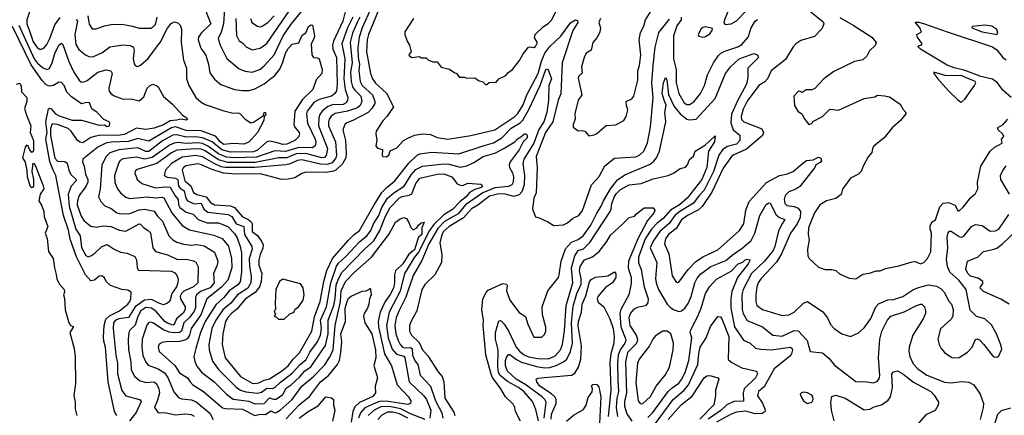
# Model space of a CAD drawing. Extents: x 1678759 to 1859541, y 384609 to 522867.
# Tile 72 of 256: x 1743574 to 1750910, y 428557 to 431506. Entities that reach past the tile are written whole.
import ezdxf

# ---------------------------------------------------------------- set-up
doc = ezdxf.new("R2010")
doc.units = 0

msp = doc.modelspace()

# ---------------------------------------------------------------- linework, layer by layer
at = {"layer": '0CON20XD'}
for points in [[(1743724.8, 431795), (1743627.2, 431505), (1743628, 431475), (1743650.2, 431415), (1743675, 431341.8), (1743705, 431299.6), (1743725, 431285.5), (1743736.7, 431285), (1743755, 431294.4), (1743775, 431321.5), (1743798.3, 431365), (1743835, 431468.2), (1743875, 431521.1)], [(1744946.3, 431606.3), (1744997.6, 431475), (1744925.9, 431405), (1744906.8, 431375), (1744903.8, 431355), (1744922.7, 431292.8), (1744961.1, 431241.1), (1744982, 431175), (1744990.8, 431110.8), (1745025, 431061.9), (1745073.9, 431023.9), (1745175, 430984.6), (1745235, 430977.5), (1745285, 430977.7), (1745325, 430991.6), (1745395, 431026.5), (1745445, 431066.4), (1745471.6, 431088.4), (1745512.1, 431137.9), (1745535, 431188.6), (1745553.4, 431255), (1745575, 431291.9), (1745605, 431324.2), (1745655, 431332.5), (1745679.6, 431390.4), (1745705, 431406.8), (1745724.7, 431455), (1745745, 431467.2), (1745755, 431463.8), (1745770, 431385), (1745766.5, 431363.5), (1745744.6, 431325), (1745750, 431245), (1745764.2, 431224.2), (1745791.2, 431221.2), (1745805, 431213.3), (1745828.6, 431135), (1745824.2, 431105), (1745783, 431057), (1745757.5, 430985), (1745680.3, 430909.7), (1745623.8, 430825), (1745616.7, 430725), (1745625, 430704.4), (1745656.2, 430665), (1745659.6, 430655), (1745652.7, 430635), (1745624.5, 430605), (1745565, 430577), (1745535, 430575.5), (1745485, 430590.7), (1745435, 430599.5), (1745415, 430595.3), (1745346.2, 430533.8), (1745315, 430520.1), (1745145, 430517.9), (1745081.1, 430535), (1745008.7, 430595), (1744935, 430625.1), (1744885, 430632.2), (1744815, 430629.2), (1744745, 430646.4), (1744715, 430645.5), (1744638.1, 430601.9), (1744535, 430523), (1744513.5, 430523.5), (1744455, 430551), (1744313.6, 430536.4), (1744245, 430513.2), (1744217.6, 430485), (1744185.6, 430424.4), (1744173.5, 430243.5), (1744162.3, 430185), (1744179.3, 430149.3), (1744208, 430118), (1744255, 430099.3), (1744297.2, 430067.2), (1744325, 430057.5), (1744395, 430060.3), (1744465, 430089), (1744505, 430092.6), (1744575, 430079.3), (1744601.7, 430041.7), (1744638.7, 430005), (1744684.6, 429895), (1744715, 429864.6), (1744745, 429847.8), (1744795, 429832.7), (1744855, 429824.2), (1744895, 429829.2), (1744949.7, 429819.7), (1745025, 429773.3), (1745049.1, 429705), (1745044.7, 429675), (1745017.1, 429615), (1745023.5, 429545), (1744992.4, 429507.6), (1744921.2, 429478.8), (1744891.4, 429455), (1744882.9, 429435), (1744883.3, 429356.7), (1744875, 429333.1), (1744842, 429288), (1744797.9, 429245), (1744780.2, 429185), (1744765.8, 429174.2), (1744725, 429170.3), (1744687.1, 429177.1), (1744644.7, 429194.7), (1744565, 429246), (1744545, 429250.4), (1744534.3, 429245.7), (1744521.6, 429228.4), (1744486.8, 429125), (1744483.4, 429065), (1744492.2, 429002.2), (1744513.5, 428953.5), (1744531.7, 428931.7), (1744605, 428903.3), (1744652.4, 428872.4), (1744677.7, 428837.7), (1744721.5, 428731.5), (1744758.3, 428688.3), (1744779.5, 428679.5), (1744855, 428672.2), (1744888.1, 428658.1), (1744991.8, 428571.8), (1745016.3, 428526.3)], [(1746215.2, 431645), (1746126.1, 431445), (1746102.5, 431375), (1746092.5, 431295), (1746096.6, 431225), (1746107.1, 431175), (1746100.4, 431125), (1746110.2, 431045), (1746125.8, 431015), (1746202.6, 430945), (1746221.2, 430895), (1746220.2, 430879.8), (1746198.9, 430845), (1746170.3, 430815), (1746055, 430753.5), (1746011.9, 430738.1), (1745996, 430724), (1745980.9, 430685), (1746002.7, 430605), (1746007.3, 430505), (1746003.3, 430475), (1745979.1, 430430.9), (1745933.2, 430386.8), (1745915, 430377.7), (1745855, 430367.4), (1745705, 430369.4), (1745675, 430360), (1745625, 430328), (1745575, 430316.8), (1745525, 430314.7), (1745367.1, 430357.1), (1745185, 430354.5), (1745091.6, 430361.6), (1745000.4, 430390.4), (1744928.5, 430425), (1744899.9, 430430.1), (1744815, 430416.5), (1744795, 430404.7), (1744784.3, 430385), (1744805, 430304.6), (1744848.5, 430268.4), (1744867.9, 430217.9), (1744895, 430201.7), (1744964.6, 430184.6), (1744995, 430142.9), (1745025, 430125.2), (1745145, 430117.4), (1745175.1, 430105.1), (1745232.9, 430035), (1745275, 430017.9), (1745299.7, 429999.7), (1745306.2, 429985), (1745305, 429926.7), (1745345, 429897.7), (1745379.2, 429849.2), (1745387.4, 429827.4), (1745386.8, 429803.2), (1745365, 429755.7), (1745354.7, 429715), (1745355.3, 429675), (1745378.9, 429615), (1745372.1, 429555), (1745360, 429515), (1745328.3, 429471.7), (1745257.5, 429425), (1745192, 429348), (1745155, 429317.1), (1745125, 429286.7), (1745106.6, 429255), (1745087, 429165), (1745082.6, 429085), (1745106.2, 428985), (1745219.3, 428845), (1745305, 428797.4), (1745325, 428794), (1745355, 428799.8), (1745395, 428819), (1745435, 428829.6), (1745525, 428885.9), (1745574.1, 428925), (1745611.3, 428975), (1745658.7, 429021.3), (1745750.5, 429185), (1745769.4, 429290.6), (1745813, 429405), (1745838.9, 429555), (1745861.6, 429635), (1745903.6, 429726.4), (1746020.7, 429859.3), (1746065.5, 429904.5), (1746105, 429933.3), (1746214.1, 430125.9), (1746273.5, 430216.5), (1746311.8, 430258.2), (1746370.3, 430305), (1746472.5, 430437.5), (1746535, 430495.4), (1746555, 430506.5), (1746645, 430518.1), (1746845, 430505.3), (1747035, 430569.1), (1747105, 430586.9), (1747165.6, 430624.4), (1747235, 430696.3), (1747301.9, 430738.1), (1747322.5, 430757.5), (1747365, 430831.8), (1747450.8, 431015), (1747494.8, 431135), (1747508.5, 431138.5), (1747535.8, 431065), (1747516.4, 431015), (1747513.1, 430905), (1747501.7, 430815), (1747480.5, 430745), (1747442, 430688), (1747403.9, 430585), (1747329.3, 430465), (1747323.4, 430435), (1747334.4, 430345), (1747333.2, 430275), (1747315, 430223.6), (1747295, 430200), (1747255, 430186.7), (1747191.4, 430205), (1747145, 430208.5), (1747075, 430190.1), (1746987.6, 430122.4), (1746940.8, 430095), (1746882, 430027.9), (1746775, 429964.8), (1746730.2, 429925), (1746716.1, 429895), (1746703.5, 429843.5), (1746720.4, 429755), (1746716.9, 429695), (1746666.2, 429603.8), (1746595, 429534.4), (1746570, 429495), (1746532.3, 429335), (1746490.5, 429259.5), (1746478.5, 429225), (1746478.1, 429185), (1746494.3, 429155), (1746550.6, 429100.6), (1746574.6, 429045), (1746615, 429000), (1746691.3, 428881.3), (1746721.3, 428845), (1746735.3, 428805), (1746741.2, 428685), (1746809.2, 428579.2), (1746816.4, 428555)], [(1745184, 431515), (1745188.3, 431388.3), (1745209.2, 431349.2), (1745235, 431333.1), (1745262.3, 431302.3), (1745305, 431282.1), (1745365, 431293.1), (1745415, 431329.2), (1745610.6, 431615)], [(1748869.2, 431615), (1748826.1, 431503.9), (1748821.2, 431481.2), (1748830, 431470), (1748875, 431476), (1748915, 431498), (1748988, 431572)], [(1744080.8, 431535), (1744092.1, 431472.1), (1744115, 431438.1), (1744145, 431437.5), (1744205, 431460), (1744255, 431469.2), (1744335, 431472), (1744415, 431458.6), (1744465, 431443.3), (1744556.3, 431443.7), (1744585, 431471.1), (1744598.3, 431525)], [(1746055.2, 431525.2), (1746016.9, 431445), (1745974.8, 431325), (1745996.8, 431215), (1745988.7, 431065), (1746000.3, 430985), (1746019.2, 430925), (1746017.6, 430902.4), (1746005.4, 430885), (1745985.4, 430874.6), (1745905, 430870.4), (1745870.3, 430859.7), (1745826.9, 430825), (1745809.8, 430800.2), (1745802, 430775), (1745800.9, 430715), (1745868, 430545), (1745857.4, 430492.6), (1745845, 430478.4), (1745825, 430476.2), (1745705, 430508.1), (1745633.8, 430506.2), (1745565, 430475.8), (1745505, 430474.9), (1745329.3, 430440.7), (1745125, 430441.4), (1745055, 430460.5), (1744955, 430527.5), (1744925, 430539.4), (1744885, 430542.8), (1744745, 430533.2), (1744706.3, 430513.7), (1744596.4, 430433.6), (1744450.2, 430389.8), (1744433.7, 430376.3), (1744431.4, 430365), (1744448.5, 430315), (1744485, 430284.6), (1744585, 430253.3), (1744655, 430260.2), (1744695, 430256.2), (1744732.1, 430192.1), (1744754.3, 430165), (1744757.8, 430125), (1744768.1, 430105), (1744815, 430071.7), (1744866.5, 430056.5), (1744905, 430017.4), (1744971.9, 429991.9), (1745055, 429992.7), (1745125, 429964.3), (1745175, 429911.3), (1745195, 429878.5), (1745217.2, 429815), (1745226.7, 429766.7), (1745227.1, 429625), (1745217.6, 429552.4), (1745200.5, 429529.5), (1745134.2, 429485.8), (1745095, 429435.3), (1745035, 429380), (1744954.8, 429255), (1744920.6, 429175), (1744885.3, 429055), (1744871.5, 428995), (1744878.7, 428958.7), (1744894.2, 428924.2), (1744928.7, 428878.7), (1745023.9, 428805), (1745115.3, 428715), (1745165, 428678.1), (1745281.9, 428661.9), (1745325, 428642.6), (1745395, 428645.3), (1745435, 428687.5), (1745465, 428676.1), (1745485, 428678.1), (1745535, 428712.9), (1745560.4, 428759.6), (1745597.1, 428782.9), (1745659.5, 428840.5), (1745695, 428886.1), (1745743, 428917), (1745851.7, 429078.3), (1745873.1, 429165), (1745871.6, 429265), (1745913.8, 429375), (1745923.5, 429426.5), (1745932.8, 429527.2), (1745949.3, 429575), (1745975, 429621.2), (1746142.7, 429795), (1746212.9, 429857.1), (1746256.9, 429935), (1746298.4, 430041.6), (1746335, 430106.6), (1746405, 430177.1), (1746425, 430187.2), (1746475, 430197.4), (1746495, 430208.7), (1746524.4, 430285), (1746555, 430324.7), (1746683.8, 430355), (1746735, 430355.8), (1746793.1, 430335), (1746833.1, 430283.1), (1746855, 430271.5), (1746875, 430269.1), (1746912.6, 430287.4), (1747009.5, 430280.5), (1747018.4, 430275), (1747020.7, 430265), (1747012.2, 430255), (1746965, 430240.3), (1746925, 430217.6), (1746900, 430185), (1746855, 430150.8), (1746799.4, 430090.6), (1746735, 430051.2), (1746660.1, 429979.9), (1746628.6, 429935), (1746546.4, 429773.6), (1746514.9, 429735), (1746441.2, 429615), (1746408.5, 429481.5), (1746325.9, 429325), (1746307.5, 429225), (1746318.7, 429135), (1746350.2, 429050.2), (1746381.8, 429011.8), (1746435, 428997.5), (1746442.5, 428985), (1746475.7, 428805.7), (1746585, 428703.1), (1746605, 428675.3), (1746637.3, 428595), (1746629.7, 428535)], [(1746107.2, 431525), (1746087.6, 431485), (1746053.8, 431405), (1746036, 431335), (1746052.3, 431185), (1746039.2, 431115), (1746044.8, 431045.2), (1746054.5, 431005), (1746070.1, 430980.1), (1746114.8, 430935), (1746124.1, 430895), (1746111.8, 430865), (1746090.5, 430849.5), (1746017.3, 430822.7), (1745925, 430806.5), (1745895, 430786.8), (1745880.2, 430765), (1745873.8, 430745), (1745874.9, 430714.9), (1745927.9, 430595), (1745934.5, 430495), (1745929.8, 430475), (1745901.8, 430438.2), (1745865, 430425.4), (1745815, 430428.7), (1745675, 430461), (1745645, 430456.2), (1745589.5, 430430.5), (1745556.5, 430423.4), (1745325, 430404.5), (1745105, 430403.7), (1745075, 430409.8), (1745022.7, 430432.7), (1744935, 430484), (1744885, 430494.3), (1744785, 430481.4), (1744704.8, 430435), (1744661.5, 430385), (1744649.4, 430345), (1744672.3, 430332.3), (1744735, 430324.8), (1744751.6, 430315), (1744758.2, 430265), (1744769.8, 430249.8), (1744800.5, 430230.5), (1744812.6, 430175), (1744825, 430155.2), (1744872.8, 430132.8), (1744925, 430137.6), (1744945, 430092.4), (1744975, 430071.4), (1745126.2, 430053.8), (1745155, 430037.6), (1745187.3, 429985), (1745244.6, 429965), (1745248.3, 429905), (1745303.9, 429815), (1745305.2, 429795), (1745283.4, 429725), (1745285.5, 429665), (1745298.4, 429595), (1745295.9, 429545), (1745274.4, 429505), (1745195.8, 429455), (1745147.7, 429392.3), (1745088.2, 429341.8), (1745035, 429265.9), (1745006.3, 429203.7), (1744984, 429085), (1744985.2, 429045.2), (1745011.2, 428961.2), (1745055, 428899.3), (1745186.7, 428766.7), (1745218.5, 428745), (1745258.2, 428731.8), (1745345, 428721.2), (1745375, 428729.8), (1745415, 428758.6), (1745455, 428757.7), (1745475, 428764), (1745516.2, 428803.8), (1745605, 428870.4), (1745663, 428935), (1745708.1, 428971.9), (1745735, 429026.4), (1745793.7, 429105), (1745815.8, 429154.2), (1745822, 429205), (1745815.4, 429265), (1745859.5, 429365), (1745891.2, 429545), (1745935, 429668), (1745949.5, 429690.5), (1746005, 429741), (1746105, 429850.5), (1746163.5, 429896.5), (1746189.3, 429935), (1746210.5, 429985), (1746249.2, 430045), (1746271.1, 430105), (1746313.8, 430175), (1746361.6, 430215), (1746439.8, 430265), (1746490, 430350), (1746525, 430389.5), (1746575, 430412.8), (1746735, 430432.4), (1746775, 430429.2), (1746855, 430405.3), (1746905, 430417.6), (1746959, 430441), (1747026.7, 430485), (1747115, 430512), (1747177.2, 430542.8), (1747263.6, 430595), (1747282.5, 430617.5), (1747308.6, 430631.4), (1747335, 430656.1), (1747345, 430655.6), (1747354.5, 430645), (1747356.3, 430625), (1747325.3, 430594.7), (1747295, 430534.6), (1747227.5, 430445), (1747220, 430425), (1747222.5, 430405), (1747244.7, 430365), (1747252.7, 430335), (1747250, 430295), (1747241.8, 430275), (1747215, 430261.2), (1747115, 430252.5), (1747024.6, 430215.4), (1746895, 430126.5), (1746841.9, 430058.1), (1746739.4, 430000.6), (1746689.9, 429950.1), (1746623.6, 429835), (1746569.7, 429710.3), (1746505, 429600), (1746451.9, 429438.1), (1746401.1, 429338.9), (1746379.5, 429285), (1746369, 429225), (1746376.1, 429165), (1746393.5, 429113.5), (1746408, 429085), (1746426.8, 429065), (1746445, 429060.1), (1746485, 429062.4), (1746498.8, 429055), (1746501.3, 429005), (1746519.7, 428959.7), (1746540.5, 428935), (1746556.9, 428856.9), (1746635, 428772.7), (1746671, 428665), (1746718.1, 428575), (1746728, 428535)], [(1745100.7, 431585), (1745091.6, 431475), (1745076.1, 431413.8), (1745054, 431365), (1745067.1, 431315), (1745117.7, 431217.7), (1745208.7, 431138.7), (1745255, 431121.5), (1745305, 431113.9), (1745364.3, 431135), (1745395, 431161.2), (1745471.2, 431245), (1745537.4, 431385), (1745597, 431473), (1745688.8, 431585)], [(1745293.8, 431515), (1745304.5, 431485), (1745345, 431457.3), (1745365, 431452.1), (1745385, 431459.1), (1745425, 431488), (1745470.8, 431535)], [(1746001.9, 431575), (1745980.8, 431495), (1745912.5, 431345), (1745904.4, 431315), (1745907.6, 431285), (1745934.1, 431224.1), (1745940.5, 431025), (1745933.8, 430975), (1745922.8, 430955), (1745897.1, 430935), (1745805, 430909.7), (1745765, 430888), (1745716.8, 430825), (1745710.2, 430805), (1745718.8, 430735), (1745776.6, 430615), (1745780.6, 430589.4), (1745774.7, 430565), (1745755, 430549.6), (1745655, 430552.5), (1745555, 430523.5), (1745475, 430528.3), (1745338.7, 430481.3)], [(1746243.6, 431565), (1746173.6, 431395), (1746163.7, 431355), (1746158.5, 431265), (1746188.2, 431105), (1746202, 431065), (1746225, 431033.6), (1746306.9, 430956.9), (1746358.9, 430855), (1746312.2, 430787.8), (1746278.9, 430751.1), (1746231.2, 430675), (1746228, 430655), (1746235.8, 430605), (1746227.5, 430565), (1746239.3, 430549.3), (1746277, 430537), (1746273.6, 430496.4), (1746280, 430485), (1746305, 430484.2), (1746323.3, 430495), (1746335, 430527.5), (1746385, 430551.4), (1746433.9, 430606.1), (1746466.7, 430623.3), (1746515.3, 430644.7), (1746575, 430653.8), (1746635, 430649.1), (1746685, 430627.3), (1746765, 430615.9), (1746935, 430641.6), (1747115, 430685.8), (1747264.1, 430785), (1747285, 430805.3), (1747325, 430870.9), (1747351.6, 430945), (1747436.1, 431105), (1747462.6, 431197.4), (1747486.1, 431255), (1747525, 431305.4), (1747605, 431381.9), (1747678.1, 431481.9), (1747715, 431505.6), (1747729.2, 431499.2), (1747732, 431485), (1747696.6, 431425), (1747616.3, 431185), (1747606.3, 430953.7), (1747586.9, 430905), (1747545.5, 430745), (1747492.4, 430665), (1747422.2, 430485), (1747429.1, 430405), (1747422.5, 430215), (1747405.7, 430174.3), (1747393.9, 430093.9), (1747417.5, 430035), (1747445, 430028.8), (1747509.5, 429999.5), (1747555, 429972), (1747625, 429977.5), (1747655, 429990.8), (1747694.6, 430025.4), (1747740.8, 430045), (1747767.6, 430082.4), (1747834.5, 430275), (1747892.4, 430337.6), (1747934.8, 430415.2), (1748006.3, 430473.7), (1748165, 430484.7), (1748195, 430498.7), (1748223.9, 430526.1), (1748251.8, 430588.2), (1748273.7, 430705), (1748293.7, 430925), (1748283.2, 431035), (1748294, 431164), (1748309.4, 431300.6), (1748335, 431410), (1748415, 431509.4)], [(1746508.8, 431515), (1746443.6, 431416.4), (1746443.3, 431395), (1746460, 431345), (1746477.5, 431315), (1746490, 431265), (1746473, 431247), (1746475, 431240), (1746495, 431223.3), (1746551.7, 431231.7), (1746565, 431222.5), (1746601.7, 431221.7), (1746620, 431205), (1746655, 431192.5), (1746685, 431192.5), (1746715, 431152.5), (1746777, 431137), (1746815, 431110), (1746828.3, 431108.3), (1746848.3, 431078.3), (1746885, 431077.5), (1746905, 431070), (1746965, 431072.5), (1746993, 431053), (1747023.6, 431043.6), (1747045, 431022.5), (1747055, 431022.5), (1747073, 431037), (1747125, 431040), (1747144, 431066), (1747195, 431090), (1747210.5, 431109.5), (1747245.6, 431134.4), (1747297.3, 431202.7), (1747325, 431252.5), (1747365, 431300), (1747375, 431304), (1747405, 431297.5), (1747418.2, 431305), (1747431.4, 431335), (1747410.9, 431370.9), (1747415.6, 431395), (1747475, 431453.3), (1747515, 431479.4), (1747537.7, 431502.3), (1747571.7, 431568.3)], [(1747902, 431515), (1747888.8, 431485), (1747902, 431445), (1747897.3, 431412.7), (1747875, 431370), (1747843.8, 431335), (1747832.3, 431277.7), (1747794.5, 431255.5), (1747778.8, 431225), (1747759.2, 431155), (1747763.8, 431106.2), (1747741.2, 431085), (1747735, 431070), (1747762, 430945), (1747736.2, 430905), (1747711.2, 430805), (1747713.8, 430765), (1747698, 430725), (1747698.8, 430705), (1747735, 430677.5), (1747765, 430680), (1747783.6, 430673.6), (1747815, 430640), (1747855, 430647.5), (1747875, 430657.5), (1747945, 430718), (1748015, 430722), (1748075, 430753.3), (1748093.8, 430785), (1748104, 430835), (1748094.3, 430865), (1748093.8, 430895), (1748135, 430916.2), (1748149.2, 430935), (1748180.8, 431055), (1748180.8, 431125), (1748192.5, 431165), (1748201.1, 431245), (1748188.9, 431355), (1748200, 431410), (1748225, 431457.5), (1748237.5, 431505), (1748275, 431564)], [(1749442.7, 431585), (1749559.7, 431489.7), (1749565.5, 431474.5), (1749551.9, 431438.1), (1749495, 431380.8), (1749395, 431351.1), (1749357.1, 431325), (1749337.2, 431302.8), (1749280.4, 431209.6), (1749174.2, 431125), (1749145.2, 431064.8), (1749126.4, 431043.6), (1749080.8, 431015), (1748995, 430899.2), (1748965, 430839.6), (1748949.6, 430785), (1748952.6, 430762.6), (1748970, 430745), (1749103.1, 430693.1), (1749115.4, 430665), (1749107.8, 430642.2), (1748988.7, 430541.3), (1748895, 430498.3), (1748878, 430485), (1748815, 430398.4), (1748730.6, 430219.4), (1748658, 430112), (1748631.5, 430088.5), (1748549.1, 430045), (1748505.8, 430015), (1748465, 429948.9), (1748409.2, 429905), (1748385, 429872.5), (1748378.4, 429835), (1748409.5, 429759.5), (1748435.4, 429595.4), (1748462.5, 429555), (1748475, 429547.1), (1748485, 429548.6), (1748555.6, 429644.4), (1748609.7, 429700.3), (1748665, 429738.9), (1748775, 429790.3), (1748936, 429934), (1748969.4, 429985), (1748984.4, 430085.6), (1749009, 430151), (1749137.2, 430292.8), (1749235, 430343.2), (1749295, 430356.8), (1749337.3, 430375), (1749406.3, 430433.7), (1749435.8, 430455), (1749485, 430460), (1749525, 430481.4), (1749542.4, 430472.4), (1749547.8, 430455), (1749537.8, 430442.2), (1749505.8, 430425), (1749497.8, 430405), (1749386.5, 430263.5), (1749356.4, 430243.6), (1749305, 430223.8), (1749278.3, 430195), (1749269.5, 430165), (1749275, 430134.5), (1749291, 430121), (1749345, 430113.7), (1749375, 430101.1), (1749391.5, 430075), (1749388.6, 430031.4), (1749367, 429985), (1749317.1, 429915), (1749249.6, 429760.4), (1749212.7, 429697.3), (1749096, 429575), (1749075.9, 429545), (1749065.9, 429515), (1749058.4, 429455), (1749058.9, 429405), (1749066.7, 429375), (1749107.5, 429345), (1749174, 429325), (1749255, 429301.8), (1749305, 429306.7), (1749344.7, 429325.3), (1749415, 429393.1), (1749445, 429405.5), (1749557.6, 429327.6), (1749593.7, 429283.7), (1749615, 429234.4), (1749643, 429203), (1749700, 429165), (1749765, 429143.3), (1749825, 429172.5), (1749865, 429208), (1749915, 429279.2), (1749952, 429365), (1749973.1, 429386.9), (1750042.7, 429417.3), (1750085, 429420.6), (1750155, 429442.6), (1750229.1, 429490.9), (1750270.6, 429509.4), (1750345, 429528.4), (1750405, 429519.6), (1750439.5, 429499.5), (1750461.5, 429475), (1750498.1, 429408.1), (1750515.7, 429385), (1750530, 429345), (1750527.5, 429295), (1750515.5, 429274.5), (1750435, 429201.2), (1750416.2, 429125), (1750423.8, 429085), (1750438.8, 429055), (1750463.8, 429025), (1750518.3, 428988.3), (1750535, 428984), (1750575, 428988), (1750635, 429026.7), (1750670, 429065), (1750695, 429122.5), (1750705, 429127.5), (1750725, 429118.8), (1750755, 429088), (1750818.8, 429005), (1750835, 428992), (1750855, 428991.2), (1750869.5, 429000.5), (1750891.2, 429048.8), (1750885, 429082.5), (1750852.5, 429165), (1750815, 429231.2), (1750765.9, 429275.9), (1750702.7, 429292.7), (1750655, 429341.2), (1750627.1, 429495), (1750572.1, 429565), (1750504.9, 429624.9), (1750486.8, 429665), (1750480.7, 429719.3)], [(1748503.6, 431523.6), (1748502.5, 431505), (1748471.2, 431458.8), (1748444.8, 431385), (1748444.8, 431215), (1748464.8, 431135), (1748464.8, 431035.2), (1748485, 430955.7), (1748525, 430886.9), (1748545, 430874.7), (1748565, 430874.1), (1748596.3, 430893.7), (1748646.5, 430955), (1748677.6, 431015), (1748700, 431095), (1748742.5, 431185), (1748780.5, 431239.5), (1748799.1, 431255), (1748827.8, 431272.2), (1748925, 431304.2), (1748955, 431319.7), (1749002.9, 431375), (1749023.2, 431445), (1749053.1, 431495), (1749072.1, 431507.9)], [(1743741.4, 431051.4), (1743659, 431169), (1743521.4, 431455)], [(1743568.6, 431465), (1743682.5, 431215), (1743705, 431184.5), (1743745, 431150.3), (1743775, 431133.3), (1743795, 431142.7), (1743815, 431183.1), (1743836.7, 431253.3), (1743865, 431315.6), (1743885, 431330), (1743895, 431321.4), (1743939.2, 431195), (1743976.9, 431115), (1744015.9, 431055.9), (1744035, 431040.4), (1744055, 431042.4), (1744076.6, 431053.4), (1744155, 431114.1), (1744219.1, 431130.9), (1744254, 431125), (1744262.2, 431105), (1744238.9, 430995), (1744241.8, 430971.8), (1744254, 430955), (1744278.9, 430938.9), (1744345, 430912.7), (1744405, 430914.6), (1744465, 430900.5), (1744498.5, 430931.5), (1744525, 430994.2), (1744545, 431016), (1744565, 431026.2), (1744595, 431013.3), (1744606.7, 431005), (1744645, 430932.5), (1744711.9, 430875), (1744786.2, 430795), (1744818.6, 430775), (1744824, 430765), (1744815, 430756), (1744775, 430764), (1744745, 430757.7), (1744695, 430750.6), (1744645, 430721.5), (1744575, 430696.7), (1744515, 430687.6), (1744445, 430698.4), (1744355, 430649.4), (1744305, 430643.1), (1744175, 430644.5), (1744141.6, 430638.4), (1744105, 430626.5), (1744045, 430587.9), (1744025, 430591.8), (1744005.9, 430605.9), (1743958.4, 430675), (1743935, 430694.8), (1743855, 430724.7), (1743815, 430730.4), (1743802.4, 430695), (1743803.5, 430643.5), (1743834.7, 430474.7), (1743855, 430452.1), (1743909.9, 430449.9), (1743927.3, 430437.3), (1743940, 430385), (1743955, 430352.2), (1743994.7, 430315), (1743995.2, 430304.8), (1743957.9, 430265), (1743936.3, 430205), (1743941.6, 430115), (1743993, 429945), (1744024.8, 429894.8), (1744035, 429806.9), (1744067.9, 429747.9), (1744085, 429738.5), (1744105, 429744.5), (1744135, 429764.4), (1744185, 429814.5), (1744225, 429829.5), (1744276.9, 429795), (1744325, 429772.7), (1744374.6, 429764.6), (1744431.1, 429741.1), (1744445.5, 429715), (1744448.2, 429655), (1744458.8, 429638.8), (1744705, 429630.9), (1744729.5, 429619.5), (1744743.1, 429605), (1744754.4, 429575), (1744753.2, 429543.2), (1744741.9, 429515), (1744708.8, 429465), (1744692.3, 429407.7), (1744676.4, 429393.6), (1744645, 429381.1), (1744611.7, 429391.7), (1744555, 429419.9), (1744504.5, 429415.5), (1744434.5, 429365.5), (1744385, 429286.9), (1744313.1, 429275), (1744285, 429263.3), (1744272.4, 429245), (1744269.3, 429205), (1744291, 429005), (1744302.9, 428945), (1744303.9, 428865), (1744335, 428740.8), (1744365, 428702.7), (1744457.6, 428677.6), (1744471.5, 428671.5), (1744479.2, 428659.2), (1744441.9, 428578.1), (1744393.1, 428515)], [(1743995, 431507.5), (1744004.5, 431495), (1743985.2, 431395), (1743992, 431322), (1744013.7, 431283.7), (1744065, 431243.3), (1744095, 431229.5), (1744125, 431232.1), (1744185, 431258.2), (1744245, 431304.4), (1744345, 431317.5), (1744395, 431313.1), (1744415, 431305.5), (1744422.7, 431295), (1744426.1, 431275), (1744420, 431215), (1744427.3, 431177.3), (1744435, 431164), (1744455, 431158), (1744475, 431167.5), (1744532.3, 431217.7), (1744601.7, 431311.7), (1744620.8, 431335), (1744675, 431443.1), (1744702.9, 431477.1), (1744725, 431488.9), (1744753.3, 431483.3), (1744769.2, 431465), (1744779.4, 431435), (1744776.9, 431335), (1744794.7, 431204.7), (1744816.2, 431145), (1744816.2, 431066.2), (1744835.3, 431015.3), (1744886.5, 430925), (1744925, 430890), (1744954.8, 430874.8), (1745095, 430826.7), (1745165, 430810), (1745202.3, 430812.3), (1745215, 430807.5), (1745253.3, 430765), (1745295, 430737.5), (1745315, 430741.9), (1745389.5, 430790.5), (1745395, 430813.3), (1745405, 430813.3), (1745407.5, 430795), (1745396.7, 430785), (1745392.7, 430755), (1745346.1, 430665), (1745284.6, 430595.4), (1745246.7, 430576.7), (1745165, 430583.3), (1745095, 430576.5), (1745066.5, 430595), (1745041.3, 430631.3), (1745025, 430640.9), (1744925, 430676.2), (1744815, 430679.8), (1744735, 430707), (1744705, 430699.5), (1744535, 430601), (1744455, 430620.9), (1744385, 430597), (1744255, 430592.7), (1744215.7, 430584.3), (1744155, 430554.7), (1744043.5, 430466.5), (1744043.2, 430445), (1744054.8, 430414.8), (1744064.3, 430355), (1744080.6, 430315), (1744081.6, 430295), (1744067, 430263), (1744017.2, 430195), (1744005, 430155.8), (1744003, 430125), (1744031, 430041), (1744055, 430006.2), (1744105, 429966.5), (1744145, 429958.8), (1744195, 429968.2), (1744255, 429965.3), (1744315, 429937.3), (1744365, 429929.4), (1744465, 429984.4), (1744475, 429982.2), (1744496.9, 429956.9), (1744532.2, 429935), (1744547.4, 429917.4), (1744566.7, 429805), (1744585, 429778.5), (1744675, 429751.8), (1744745, 429720.3), (1744827.3, 429717.3), (1744868.9, 429708.9), (1744887.5, 429697.5), (1744904.1, 429664.1), (1744900.8, 429545), (1744869.7, 429515), (1744797.3, 429482.7), (1744778.6, 429465), (1744769.3, 429445), (1744773.3, 429425), (1744806.2, 429365), (1744806, 429345), (1744792.8, 429317.2), (1744743.1, 429275), (1744725.4, 429234.6), (1744715, 429229.8), (1744675, 429242.6), (1744656.2, 429255), (1744590, 429330), (1744555, 429355.6), (1744515, 429360), (1744476.3, 429335), (1744455, 429292.5), (1744435, 429229.5), (1744396.2, 429193.8), (1744387.2, 429175), (1744382.2, 429122.2), (1744384.7, 429045), (1744402.3, 428955), (1744405.8, 428895.8), (1744428.5, 428848.5), (1744466.4, 428816.4), (1744515, 428802), (1744575, 428806), (1744595, 428788.5), (1744611.5, 428755), (1744615.2, 428725), (1744600.7, 428669.3), (1744578.1, 428615), (1744605, 428575.8), (1744655, 428578.5), (1744735, 428561.1), (1744805, 428568.8), (1744852.4, 428562.4), (1744875, 428550.9)], [(1748665, 431376.7), (1748685, 431380), (1748715, 431400), (1748732.5, 431425), (1748735, 431440), (1748685, 431453.3), (1748665, 431448.8), (1748652.7, 431437.3), (1748630, 431395), (1748633.3, 431383.3), (1748665, 431376.7)], [(1749685, 431522), (1749785.1, 431465.1), (1749922.5, 431375), (1749954.4, 431335), (1749947.2, 431312.8), (1749905.5, 431274.5), (1749885.8, 431235), (1749855, 431205.7), (1749795, 431194.4), (1749640.3, 431119.7), (1749565, 431066), (1749497.7, 430992.3), (1749475, 430982.5), (1749435, 430982.5), (1749405, 430962.5), (1749385, 430972.5), (1749375, 430970), (1749342.5, 430935), (1749346.7, 430865), (1749373, 430823), (1749405, 430802.5), (1749419.5, 430769.5), (1749455, 430723.3), (1749475, 430732.5), (1749483.9, 430746.1), (1749555, 430783.8), (1749611.2, 430838.8), (1749675, 430832.5), (1749865, 430919.4), (1749945, 430931.9), (1749965, 430943.8), (1750018.7, 430938.7), (1750055, 430931.2), (1750133.3, 430875), (1750156.2, 430836.2), (1750176.7, 430815), (1750176.7, 430805), (1750136, 430755), (1750075, 430698.8), (1750015, 430626.2), (1749938, 430562), (1749928.1, 430545), (1749924.3, 430515), (1749896.6, 430483.4), (1749858.6, 430415), (1749845, 430373.3), (1749825, 430353.3), (1749765, 430323.3), (1749705, 430242.5), (1749695, 430203.3), (1749655, 430174), (1749585, 430156), (1749535, 430126.7), (1749497.1, 430065), (1749451.9, 429955), (1749450, 429905), (1749456.2, 429865), (1749443.8, 429795), (1749446.7, 429745), (1749456.7, 429725), (1749525, 429660), (1749575, 429642.5), (1749625, 429643.3), (1749655, 429636.2), (1749681.2, 429611.2), (1749755, 429580), (1749805, 429573.3)], [(1750961.1, 430925), (1750899.3, 430979.3), (1750859.7, 431035), (1750821.9, 431061.9), (1750735, 431081.2), (1750617.5, 431127.5), (1750537, 431147), (1750485, 431167), (1750285.8, 431285), (1750266.7, 431305), (1750275, 431313.3), (1750290, 431315), (1750297.5, 431325), (1750264, 431375), (1750257.5, 431395), (1750292.5, 431415), (1750280, 431445), (1750245, 431486.7), (1750273.6, 431486.4), (1750315, 431475.3), (1750485, 431416.1), (1750823.2, 431303.2), (1750855, 431280.3), (1750900.3, 431225), (1750925, 431205.9)], [(1750855, 431394.2), (1750863.3, 431405), (1750855, 431432.5), (1750817.9, 431457.9), (1750765, 431466.1), (1750670, 431455), (1750668.8, 431445), (1750745, 431415.3), (1750855, 431394.2)], [(1747592.9, 429602.9), (1747609.3, 429705), (1747641.5, 429798.5), (1747685, 429846.2), (1747735, 429866.6), (1747772.6, 429895), (1747830.7, 429975), (1747870.6, 430059.4), (1747907.6, 430115), (1747920.6, 430149.4), (1747975.8, 430244.2), (1748027.7, 430312.3), (1748081.8, 430348.2), (1748270.8, 430429.2), (1748299.7, 430450.3), (1748319.6, 430475), (1748342.2, 430525), (1748389.1, 430745), (1748380, 430815), (1748391.7, 430868.3), (1748375.9, 430905.9), (1748362, 430955), (1748371.3, 431035), (1748385, 431076), (1748395, 431057.5), (1748409, 430949), (1748449.3, 430859.3), (1748495, 430804.7), (1748545, 430765.3), (1748565, 430759.1), (1748615, 430764.6), (1748755, 430919.4), (1748833.8, 431105), (1748870, 431155), (1748935, 431212.9), (1749045, 431254), (1749072.5, 431245), (1749080, 431225), (1748999.2, 431145), (1748999.4, 431075), (1748988.9, 431025), (1748924.3, 430905.7), (1748878.7, 430801.3), (1748873.4, 430736.6), (1748891.2, 430685), (1748938.5, 430645), (1748939.5, 430605), (1748915, 430576.9), (1748845, 430560.5), (1748809.8, 430535), (1748783.5, 430495), (1748743.2, 430375), (1748674.1, 430235), (1748635.9, 430195), (1748595, 430137.7), (1748485, 430070.6), (1748455, 430045.5), (1748413.9, 429986.1), (1748343.3, 429926.7), (1748295.2, 429855), (1748272.5, 429805), (1748320.9, 429695), (1748312.5, 429577.5), (1748316.3, 429545), (1748333.6, 429495), (1748399.1, 429385), (1748425, 429356.7), (1748445, 429344.4), (1748485, 429331.4), (1748505, 429336.7), (1748529.5, 429355), (1748555, 429391.1), (1748576.9, 429443.1), (1748604.3, 429545), (1748621.3, 429578.7), (1748648.7, 429611.3), (1748723.9, 429666.2), (1748835, 429711.4), (1748895, 429761.6), (1748952.1, 429797.9), (1749025, 429860.9), (1749052.1, 429915), (1749088.2, 430045), (1749135, 430128), (1749155, 430140), (1749165, 430137.5), (1749210.9, 430050.9), (1749235, 430031.1), (1749275.3, 430015.3), (1749255.2, 429984.8), (1749228.9, 429931.1), (1749200, 429815), (1749187, 429785), (1749123.7, 429706.3), (1749027.7, 429615), (1748965.5, 429494.5), (1748954.3, 429455), (1748958.1, 429345), (1748964.2, 429315), (1748995, 429263.6), (1749108.1, 429215), (1749185, 429153.5), (1749255, 429147.1), (1749345, 429188), (1749375, 429186.9), (1749441.9, 429115), (1749465, 429033.3), (1749555, 429023.5), (1749601.9, 428981.9), (1749645, 428930.8), (1749687.4, 428897.4), (1749805, 428807.5), (1749887, 428807), (1749935, 428799.4), (1749965, 428811.4), (1749980.4, 428835), (1749984.1, 428855), (1749973.4, 428985), (1749982.8, 429125), (1749997.3, 429182.7), (1750037.6, 429262.4), (1750065, 429296.5), (1750165, 429327.2), (1750255, 429375.4), (1750285, 429385.6), (1750295, 429384.4), (1750315, 429364.2), (1750323.8, 429335), (1750322.5, 429315), (1750305, 429276.7), (1750227.9, 429155), (1750200.8, 429065), (1750198.2, 429035), (1750207.3, 428995), (1750230.4, 428940.4), (1750265, 428902.1), (1750333.1, 428855), (1750465, 428803.2), (1750511, 428799), (1750595, 428809.7), (1750645, 428803.8), (1750683.3, 428785), (1750730, 428715), (1750754.6, 428645.4), (1750753.3, 428615), (1750730.4, 428525)], [(1750595, 430894.4), (1750615, 430912.9), (1750688.2, 431015), (1750697.7, 431035), (1750692.7, 431045), (1750595, 431086.7), (1750468.6, 431088.6), (1750384.4, 431115.6), (1750386, 431105), (1750415, 431065.7), (1750493.6, 430975), (1750565, 430908.1), (1750585, 430894.5), (1750595, 430894.4)], [(1743550, 431025), (1743575, 431032.5), (1743585, 431010), (1743588.1, 430968.1), (1743626.9, 430925), (1743626.1, 430895), (1743609.6, 430845), (1743623.6, 430795), (1743656.9, 430715), (1743653.1, 430665), (1743677.5, 430605), (1743676.9, 430535), (1743675, 430522.5), (1743665, 430516.7), (1743647.6, 430537.6), (1743636.7, 430566.7), (1743625, 430571.2), (1743614.4, 430555), (1743595.6, 430475), (1743614.6, 430444.6), (1743627.6, 430382.4), (1743629.5, 430335), (1743652.5, 430265), (1743665, 430254.2), (1743675, 430256.7), (1743678.6, 430265), (1743680, 430315), (1743667.5, 430375), (1743675, 430437.5), (1743685, 430432.5), (1743695, 430410), (1743747.1, 430275), (1743752.7, 430245), (1743727.1, 430205), (1743715.8, 430155), (1743738.8, 430118.8), (1743753.1, 430075), (1743755.7, 430035), (1743782.5, 429965), (1743764.2, 429915), (1743778.8, 429875), (1743787.9, 429777.9), (1743823.8, 429725), (1743832.3, 429655), (1743846.6, 429606.6), (1743850.4, 429575), (1743866.9, 429536.9), (1743905.6, 429495), (1743907.8, 429475), (1743900, 429455), (1743907.5, 429427.5), (1743913.9, 429343.9), (1743937.1, 429255), (1743949.2, 429229.2), (1743975.6, 429215), (1743947.5, 429175), (1743980.6, 429055), (1743988.2, 428995), (1743988.8, 428795), (1743978.2, 428705), (1743986.7, 428655), (1743986.5, 428605), (1743998.8, 428555)], [(1744297.5, 428555), (1744280.4, 428585), (1744234.4, 428805), (1744213.5, 429065), (1744200.2, 429110.2), (1744197.9, 429142.1), (1744202.9, 429225), (1744216.5, 429273.5), (1744242.1, 429297.9), (1744318.2, 429335), (1744378.8, 429385), (1744395.4, 429405), (1744402.5, 429425), (1744404.2, 429474.2), (1744379.3, 429489.3), (1744335, 429493.5), (1744250, 429525), (1744218, 429555), (1744205, 429581.2), (1744185, 429596), (1744167.3, 429592.7), (1744132.5, 429565), (1744105, 429558.7), (1744063.7, 429603.7), (1743998.4, 429738.4), (1743950.5, 429870.5), (1743937.4, 429937.4), (1743900.2, 430045), (1743843.4, 430345), (1743824.4, 430385), (1743799.1, 430449.1), (1743769.7, 430615), (1743777.8, 430665), (1743769.7, 430745), (1743788, 430842), (1743795, 430846.9), (1743805, 430843.6), (1743841.9, 430805), (1743868.9, 430788.9), (1743965, 430756.2), (1744035, 430756.5), (1744165, 430718.8), (1744205, 430722.2), (1744225, 430710.5), (1744242.5, 430715), (1744245.6, 430735), (1744240, 430745), (1744200.8, 430760.8), (1744151.9, 430815), (1744110.3, 430840.3), (1744093.8, 430885), (1744075, 430888.9), (1744035, 430877.8), (1743960.5, 430930.5), (1743925, 430964.4), (1743904.4, 431014.4), (1743885, 431036.4), (1743865, 431040.4), (1743825, 431014.1), (1743795, 431009.7), (1743771, 431021), (1743741.4, 431051.4)], [(1749805, 429573.3), (1749855, 429608.8), (1749905, 429616.7), (1749955, 429633.3), (1749985, 429633.3), (1750025, 429650), (1750125, 429670), (1750225, 429702), (1750245, 429704), (1750285, 429686.2), (1750310, 429695), (1750338, 429725), (1750362.9, 429775), (1750368.2, 429915), (1750357.3, 429945), (1750357.6, 429972.4), (1750372.3, 429997.7), (1750396.8, 430013.2), (1750428.8, 430111.2), (1750455, 430138), (1750495, 430143.3), (1750545, 430122.5), (1750565, 430080), (1750575, 430080), (1750605, 430107.5), (1750660.3, 430179.7), (1750695, 430210), (1750712, 430245), (1750710.6, 430295), (1750735.5, 430415), (1750805, 430525.6), (1750835, 430552.5), (1750894, 430585), (1750889.2, 430615), (1750906, 430635), (1750898.3, 430651.7), (1750865, 430684.3), (1750862.5, 430697.5), (1750866, 430705), (1750901.4, 430725), (1750935.6, 430765)], [(1745338.7, 430481.3), (1745175, 430476.9), (1745115, 430481.1), (1745055.1, 430505.1), (1744981, 430561), (1744935, 430582.5), (1744905, 430587.9), (1744815, 430583.4), (1744755, 430589.6), (1744725, 430585.2), (1744690.5, 430569.5), (1744562, 430478), (1744505, 430465.7), (1744445, 430481.4), (1744345, 430468.4), (1744323.8, 430455), (1744309.1, 430435), (1744281.4, 430345), (1744282, 430292), (1744302.3, 430245), (1744326.3, 430216.3), (1744363.7, 430183.7), (1744395, 430173.1), (1744525, 430185.6), (1744585, 430177.6), (1744609.9, 430180.1), (1744635, 430183.4), (1744647.3, 430177.3), (1744707, 430067), (1744785, 429971.3), (1744838.5, 429938.5), (1745020.5, 429900.5), (1745083.5, 429873.5), (1745128.7, 429818.7), (1745152.6, 429725), (1745153.4, 429655), (1745124.7, 429565), (1745077.6, 429512.4), (1744968.1, 429425), (1744923.2, 429305), (1744851, 429205), (1744838.3, 429155), (1744825, 429128.9), (1744810.9, 429119.1), (1744765, 429108.1), (1744665.3, 429105.3), (1744635, 429100.5), (1744613.9, 429086.1), (1744606.4, 429065), (1744613.5, 429033.5), (1744729.2, 428929.2), (1744765, 428872.3), (1744825, 428836.4), (1744843.8, 428805), (1744865, 428783.9), (1744944.5, 428734.5), (1745085, 428613.2), (1745106.9, 428606.9), (1745235, 428601.6), (1745325, 428554.3), (1745365, 428565.7), (1745405, 428562.4), (1745445, 428590.8), (1745475, 428575.3), (1745485, 428576.4), (1745515, 428594.2), (1745603.3, 428675), (1745675.9, 428774.1), (1745764.2, 428845.8), (1745845, 428931.6), (1745888.3, 428995), (1745908.7, 429045), (1745924.4, 429225.6), (1745965.1, 429404.9), (1745969.2, 429485), (1746000.4, 429555), (1746065, 429621.1), (1746194.2, 429735.8), (1746323.7, 429905), (1746375, 429996), (1746408.8, 430021.2), (1746435, 430030), (1746455, 430023.3), (1746474.2, 429994.2), (1746487.3, 429957.3), (1746505, 429940), (1746534.3, 429955), (1746544.5, 429975), (1746565, 429992.5), (1746587.4, 429997.4), (1746570.9, 429955), (1746570.6, 429905), (1746546.6, 429883.4), (1746537.2, 429862.8), (1746515, 429791.3), (1746473, 429757), (1746427.8, 429685), (1746375, 429633.1), (1746367.8, 429605), (1746367.9, 429545), (1746358.3, 429505), (1746335, 429456.2), (1746297.1, 429405), (1746276.4, 429363.6), (1746260.4, 429325), (1746243.8, 429255), (1746246.7, 429215), (1746291.6, 429015), (1746344.6, 428925), (1746386.7, 428785), (1746471.2, 428695), (1746487.5, 428665), (1746487.1, 428645), (1746465, 428637.1), (1746305, 428661.8), (1746255, 428658.4), (1746221.6, 428648.4), (1746146.7, 428613.3), (1746113.9, 428576.1), (1746098.1, 428535)], [(1747438.5, 428515), (1747419.7, 428599.7), (1747395, 428660.6), (1747330, 428735), (1747290.8, 428765), (1747209.7, 428809.7), (1747155, 428854.4), (1747142.4, 428875), (1747135.4, 428915), (1747139.5, 429045), (1747119.8, 429125), (1747118.4, 429175), (1747145, 429260), (1747155, 429263.1), (1747165, 429257.5), (1747185, 429236.4), (1747215.9, 429185.9), (1747273.8, 429065), (1747297.7, 429035), (1747331.7, 429008.3), (1747365, 428993.2), (1747435, 428979.7), (1747515, 428976.5), (1747565, 429000.7), (1747603.1, 429045), (1747618.5, 429085), (1747633.9, 429186.1), (1747644.5, 429375), (1747694.4, 429545), (1747686.5, 429655), (1747711.2, 429745), (1747734.6, 429785.4), (1747775, 429797.8), (1747823.3, 429845), (1747973.4, 430076.6), (1747981.7, 430095), (1747985.2, 430135), (1748005, 430186.6), (1748019.9, 430210.1), (1748050.6, 430239.4), (1748115, 430275.2), (1748205, 430284.7), (1748295, 430318.6), (1748405, 430345.4), (1748445, 430362.7), (1748495, 430396.5), (1748534.2, 430405.8), (1748549.2, 430425), (1748565, 430463.8), (1748595, 430487.5), (1748608, 430525), (1748685, 430574), (1748755, 430640), (1748750, 430595), (1748705.3, 430524.7), (1748693.2, 430405), (1748656.4, 430315), (1748547.8, 430175), (1748490.3, 430125), (1748423.3, 430085), (1748368.3, 430025), (1748325, 429988.3)], [(1750948.3, 430205), (1750884.7, 430315), (1750882.8, 430345), (1750898.3, 430381.7), (1750925, 430415.5)], [(1747482.7, 428535), (1747496, 428655), (1747486, 428675), (1747465.7, 428695), (1747345, 428783.4), (1747274.3, 428825), (1747207.4, 428885), (1747193.1, 428925), (1747194.3, 428965), (1747201.6, 428988.4), (1747215, 429008.8), (1747225, 429010.9), (1747275, 428972.6), (1747313.3, 428953.3), (1747425, 428920.9), (1747485, 428911), (1747525, 428914.2), (1747572.2, 428927.8), (1747625.8, 428954.2), (1747651.2, 428975), (1747677.2, 429032.8), (1747692, 429095), (1747686.7, 429245), (1747698.8, 429371.2), (1747725.8, 429465), (1747757.9, 429535), (1747758, 429575), (1747746, 429634), (1747749.4, 429665), (1747782.5, 429715), (1747841.3, 429738.7), (1747892.6, 429777.4), (1747948.8, 429851.2), (1747975, 429899.4), (1748065, 429981.4), (1748115, 430030), (1748155, 430040), (1748170.8, 430059.2), (1748227.7, 430102.3), (1748294.1, 430104.1), (1748307.1, 430085), (1748300.9, 430069.1), (1748251.7, 430008.3), (1748178.8, 429871.2), (1748110.5, 429705), (1748107.8, 429655), (1748129.3, 429585), (1748129.6, 429540.4), (1748112.5, 429455), (1748053.8, 429346.2), (1748044.4, 429315), (1748053, 429215), (1748086.5, 429135), (1748089.6, 429115), (1748083.2, 429095), (1748047.8, 429045), (1748033.6, 429005), (1748028.3, 428945), (1748029.6, 428819.6), (1748036.9, 428735), (1748022.7, 428685), (1748018.8, 428615), (1748028.1, 428548.1)], [(1748325, 429988.3), (1748282.4, 429945), (1748235, 429872.1), (1748184.4, 429734.4), (1748183.9, 429693.9), (1748203.8, 429643.8), (1748225.8, 429515), (1748257.5, 429425), (1748253.8, 429395), (1748236.3, 429373.7), (1748175, 429359.3), (1748148, 429345), (1748125, 429318.2), (1748111.9, 429285), (1748119.8, 429225), (1748168.3, 429155), (1748178.4, 429125), (1748175.6, 429105), (1748164.2, 429085.8), (1748101.8, 429025), (1748086.6, 428955), (1748094.2, 428725), (1748080.8, 428659.2), (1748080.2, 428625), (1748097, 428567), (1748134.1, 428514.1)], [(1750480.7, 429719.3), (1750490, 429805), (1750484.8, 429885), (1750492.2, 429917.8), (1750501.7, 429928.3), (1750515, 429928.7), (1750575, 429890.4), (1750595, 429883.8), (1750608.2, 429891.8), (1750666.2, 429963.8), (1750695, 429978), (1750745, 429972.5), (1750805, 429928.7), (1750845, 429930.8), (1750868.5, 429945), (1750945, 430054.4)], [(1750947.1, 429385), (1750885, 429423), (1750755, 429478.7), (1750731.1, 429505), (1750732.3, 429515), (1750751.2, 429538.8), (1750751.5, 429555), (1750715, 429580), (1750658.2, 429595), (1750638.4, 429615), (1750624.4, 429645), (1750636.2, 429705), (1750715, 429738.6), (1750755, 429777.8), (1750835, 429794.1), (1750855, 429802.2), (1750895, 429833.5), (1751011.8, 429945)], [(1748255, 428540.5), (1748291.7, 428578.3), (1748406.4, 428733.6), (1748435, 428762), (1748485, 428796.7), (1748508.1, 428825), (1748535, 428883.3), (1748558.9, 428965), (1748582.3, 429135), (1748570.8, 429175), (1748573.9, 429195), (1748627.5, 429295), (1748652, 429355), (1748683.9, 429465), (1748714.8, 429515.2), (1748765, 429572.7), (1748875, 429631.7), (1748926.6, 429685), (1748962.8, 429697.2), (1748978.4, 429715), (1748995, 429721.3), (1749017.1, 429715), (1749002.2, 429685), (1748921.4, 429585), (1748880.4, 429479.6), (1748871.5, 429425), (1748871.7, 429355), (1748900, 429215), (1748967.4, 429117.4), (1749015.7, 429095), (1749056.9, 429056.9), (1749095, 429048.8), (1749175, 429046), (1749315, 429065.4), (1749327.6, 429057.6), (1749332.9, 429045), (1749325.9, 429015), (1749310, 428995), (1749195, 428902.1), (1749120.4, 428769.6), (1749078.5, 428735), (1749071.9, 428701.9), (1749107.5, 428647.5), (1749127.1, 428605), (1749128, 428585), (1749105, 428571.4), (1749055, 428566.7), (1748985, 428586.8), (1748915, 428580.3), (1748875, 428565.2), (1748765, 428506.1)], [(1747533.2, 428526.8), (1747536.3, 428565), (1747570.2, 428645), (1747571.2, 428675), (1747560.5, 428695), (1747537.5, 428717.5), (1747450, 428775), (1747427.5, 428805), (1747421.2, 428825), (1747435, 428832.5), (1747485, 428838.8), (1747685, 428855.4), (1747709.9, 428870.1), (1747737.7, 428915), (1747754.2, 428975.8), (1747758.9, 429075), (1747736.3, 429223.7), (1747738.4, 429255), (1747758.9, 429325), (1747764.6, 429385.4), (1747793.1, 429446.9), (1747818.8, 429551.2), (1747831.7, 429568.3), (1747865, 429587.1), (1747955, 429597.1), (1748005, 429625.5), (1748015, 429611.2), (1748015.3, 429585), (1747990, 429545), (1747939.4, 429510.6), (1747884.2, 429445.8), (1747876.2, 429425), (1747885, 429400.5), (1747926.2, 429365), (1747971, 429275), (1747995, 429204.3), (1748003.1, 429145), (1748001.7, 429095), (1747977.8, 429015), (1747970.5, 428949.5), (1747977.5, 428745), (1747958.2, 428548.2)], [(1745545, 429272.5), (1745590, 429315), (1745616.4, 429323.6), (1745623.6, 429346.4), (1745655, 429367.5), (1745686, 429415), (1745693.6, 429453.6), (1745685.8, 429505.8), (1745667.3, 429537.3), (1745535, 429571.2), (1745510, 429555), (1745482.5, 429495), (1745476.7, 429395), (1745480, 429345), (1745470, 429335), (1745480, 429305), (1745470, 429295), (1745488.3, 429288.3), (1745503, 429273), (1745545, 429272.5)], [(1747305, 428513.1), (1747268.2, 428585), (1747263.1, 428615), (1747250.6, 428640.6), (1747194.6, 428695), (1747159.2, 428755), (1747097.3, 428837.3), (1747087.3, 428862.8), (1747047.7, 429007.7), (1747027.5, 429225), (1747029.7, 429265), (1747016.2, 429343.8), (1747024.6, 429425), (1747048.8, 429471.2), (1747065, 429490), (1747175, 429540), (1747200, 429535), (1747206.4, 429523.6), (1747202, 429485), (1747225, 429416.2), (1747295, 429324.2), (1747342.3, 429292.3), (1747361.2, 429235), (1747405, 429140), (1747465, 429140), (1747485, 429160), (1747493.3, 429185), (1747493, 429213), (1747468.8, 429305), (1747466.2, 429365), (1747508, 429485), (1747588.1, 429585), (1747592.9, 429602.9)], [(1745560.3, 428529.7), (1745655.1, 428634.9), (1745734, 428696), (1745815, 428805.8), (1745876, 428854), (1745942.5, 428935), (1745955.9, 428965), (1745966.3, 429023.7), (1745973.1, 429105), (1745968, 429165), (1746002.5, 429255), (1746000.2, 429355), (1746015, 429405.6), (1746025, 429428.9), (1746044, 429445), (1746125, 429482.9), (1746155, 429483.8), (1746175.8, 429494.2), (1746185, 429503.3), (1746188.1, 429498.1), (1746193.5, 429455), (1746179.5, 429425), (1746175.3, 429385), (1746164.6, 429355), (1746140.5, 429315), (1746135.5, 429294.5), (1746145.4, 429245), (1746197.2, 429165), (1746224.4, 429045), (1746227, 428985), (1746212.9, 428927.1), (1746239.4, 428835), (1746223.3, 428775), (1746225.6, 428725), (1746205, 428697.7), (1746105, 428652.5), (1746071.1, 428618.9), (1746057.4, 428585), (1746042.9, 428505)], [(1748297.5, 428475), (1748443.9, 428675), (1748525.7, 428745), (1748557.3, 428782.7), (1748627.6, 428935), (1748633.1, 429016.9), (1748645, 429063.5), (1748689.4, 429135), (1748720.5, 429219.5), (1748775, 429294.2), (1748795, 429290.6), (1748805.7, 429275.7), (1748858.1, 429145), (1748853.7, 428973.7), (1748880.8, 428950.8), (1748955, 428910.9), (1749065, 428886), (1749070.5, 428865), (1749056.6, 428835), (1748972.3, 428755), (1748965.4, 428725), (1748966.9, 428663.1), (1748895, 428660.4), (1748842, 428635), (1748797.3, 428592.7), (1748705, 428527.9)], [(1748215, 428642.9), (1748275, 428697.1), (1748316.8, 428773.2), (1748383, 428857), (1748414.5, 428915), (1748442.7, 429045), (1748444.5, 429095), (1748425, 429163.3), (1748397.5, 429185), (1748366.7, 429185), (1748311.4, 429148.6), (1748292.5, 429125), (1748267.5, 429075), (1748190.9, 428975), (1748177.1, 428945), (1748165, 428802.5), (1748182.5, 428665), (1748195.9, 428645.9), (1748215, 428642.9)], [(1749642.1, 428515), (1749623.5, 428595), (1749616.9, 428653.1), (1749625, 428695.8), (1749655, 428706.7), (1749725, 428683.6), (1749865, 428598.5), (1749907.2, 428602.8), (1749940.2, 428619.8), (1749995, 428636), (1750045, 428670), (1750062.3, 428695), (1750077.1, 428765), (1750073.4, 428866.6), (1750085, 428881.4), (1750115, 428889.2), (1750155, 428865.6), (1750233.6, 428803.6), (1750363.5, 428733.5), (1750387.9, 428707.9), (1750420, 428655), (1750417.8, 428632.2), (1750395, 428592.5), (1750325, 428560.9), (1750226.9, 428445)], [(1748405, 428525.7), (1748503.4, 428635), (1748585, 428699.6), (1748675, 428835.6), (1748695, 428850.6), (1748715, 428854.3), (1748775.9, 428835.9), (1748782.5, 428825), (1748758.1, 428745), (1748758.8, 428701.2), (1748745.3, 428635), (1748642.7, 428527.3)], [(1747647.9, 428512.1), (1747701.1, 428558.9), (1747775, 428600.8), (1747795, 428632), (1747810.3, 428689.7), (1747838.3, 428731.7), (1747842, 428755), (1747835, 428777.5), (1747845, 428786.2), (1747865, 428788.8), (1747875, 428786.2), (1747888.3, 428768.3), (1747903.9, 428695), (1747894, 428495)], [(1745657.3, 428535), (1745723.5, 428585), (1745800.9, 428629.2), (1745855, 428693.8), (1745896.4, 428686.4), (1745912.5, 428675), (1745912, 428632), (1745923.3, 428595), (1745905, 428512.5)], [(1749445, 428644), (1749476, 428655), (1749485.6, 428675), (1749484.2, 428695), (1749475, 428707.5), (1749445, 428724.2), (1749415, 428728.8), (1749400, 428725), (1749390, 428715), (1749396.2, 428695), (1749415, 428664), (1749445, 428644)], [(1746595, 428525.2), (1746485, 428568.6), (1746415, 428604.1), (1746328.1, 428621.9), (1746265, 428619.9), (1746215.3, 428595), (1746170.6, 428555)], [(1750817, 428423), (1750862.2, 428565), (1750888.3, 428591.7), (1750958, 428612)], [(1746465.4, 428535.4), (1746405, 428568.1), (1746355, 428580.8), (1746315, 428579.3), (1746272.6, 428557.4), (1746243.7, 428526.3)]]:
    msp.add_lwpolyline(points, dxfattribs=at)

doc.saveas('drawing.dxf')
